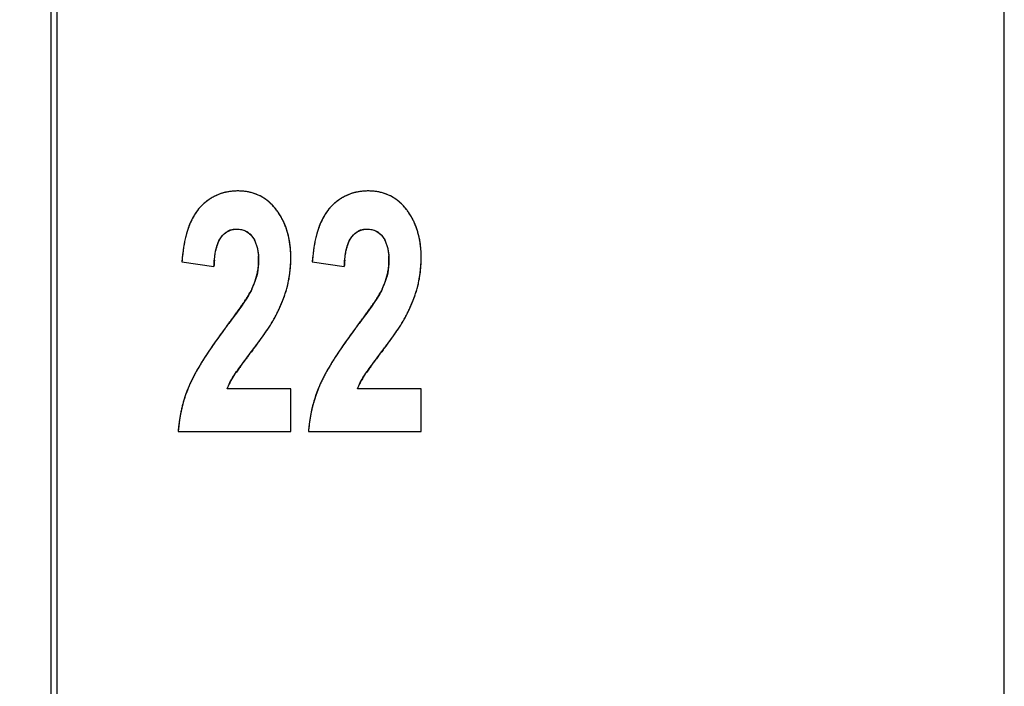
# Model space of a CAD drawing. Header units: millimetres. Extents: x 0 to 420, y 0 to 297.
# Tile 12 of 76: x 100.47 to 107.05, y 38.9 to 43.35. Entities that reach past the tile are written whole.
import ezdxf

# ---------------------------------------------------------------- set-up
doc = ezdxf.new("R2010")
doc.units = ezdxf.units.MM
doc.header["$LTSCALE"] = 23.1
doc.layers.get('0').update_dxf_attribs({"linetype": 'CONTINUOUS'})
doc.layers.add('LAY0002', color=7, linetype='CONTINUOUS')
doc.styles.get("Standard").update_dxf_attribs({"font": 'txt', "width": 0.6})
doc.dimstyles.new('DIMSTYLE_1', dxfattribs={"dimtxt": 4, "dimasz": 2.6, "dimexe": 1.2, "dimexo": 0.1, "dimgap": 1, "dimtad": 1, "dimzin": 0, "dimdsep": 46, "dimtxsty": 'Standard', "dimblk": '_FILLED', "dimblk1": '_FILLED', "dimblk2": '_FILLED', "dimcen": 0.09, "dimazin": 0, "dimtp": 0.01, "dimtm": 0.01, "dimtfac": 1, "dimtofl": 0, "dimtmove": 0, "dimatfit": 3, "dimldrblk": '_FILLED', "dimfxl": 1, "dimtolj": 1, "dimtzin": 0, "dimarcsym": 0})

# ---------------------------------------------------------------- blocks, each defined once
blk = doc.blocks.new('_FILLED')
at = {"color": 0, "linetype": 'ByBlock'}
blk.add_solid([(0, 0), (-1, 0.1923), (-1, -0.1923)], dxfattribs=at)
blk = doc.blocks.new('*D5')
at = {"color": 2, "linetype": 'Continuous', "transparency": 16777216}
for p, q in [((87.4252, 135.7503), (45.2218, 135.7503)), ((46.4218, 135.7503), (46.4218, 72.2746)), ((46.4218, 8.7989), (46.4218, 72.2746)), ((109.0917, 8.7989), (45.2218, 8.7989))]:
    blk.add_line(p, q, dxfattribs=at)
at = {"color": 2, "linetype": 'Continuous', "transparency": 16777216, "xscale": 2.6, "yscale": 2.6, "zscale": 2.6}
for p, rotation in [((46.4218, 135.7503), 90), ((46.4218, 8.7989), 270)]:
    blk.add_blockref('_FILLED', p, dxfattribs=dict(at, rotation=rotation))
at = {"color": 2, "linetype": 'Continuous', "transparency": 16777216, "insert": (41.4218, 72.2746), "char_height": 4, "width": 14.4, "attachment_point": 2, "rotation": 90, "line_spacing_factor": 0.9}
blk.add_mtext('126.95', dxfattribs=at)

msp = doc.modelspace()

# ---------------------------------------------------------------- linework, layer by layer
at = {"color": 7, "linetype": 'Continuous'}
msp.add_line((100.6818, 28.8989), (100.6818, 88.8989), dxfattribs=at)
at = {"layer": 'LAY0002', "color": 7, "linetype": 'Continuous'}
for p, q in [((100.7218, 28.6989), (100.7218, 89.0989)), ((107.0422, 73.7187), (107.0422, 25.756))]:
    msp.add_line(p, q, dxfattribs=at)
at = {"layer": 'LAY0002', "color": 4, "linetype": 'Continuous'}
for p, q in [((101.5556, 41.7318), (101.7695, 41.7012)), ((102.4258, 41.7318), (102.6397, 41.7012)), ((102.0227, 41.551), (102.0172, 41.5399)), ((102.8929, 41.551), (102.8874, 41.5399)), ((102.0172, 41.5399), (102.009, 41.525)), ((102.8874, 41.5399), (102.8792, 41.525)), ((102.2829, 40.8837), (101.8566, 40.8837)), ((102.2829, 40.5989), (102.2829, 40.8837)), ((103.1531, 40.8837), (102.7268, 40.8837)), ((103.1531, 40.5989), (103.1531, 40.8837)), ((101.5304, 40.5989), (102.2829, 40.5989)), ((102.4006, 40.5989), (103.1531, 40.5989))]:
    msp.add_line(p, q, dxfattribs=at)
for centre, radius, start, end in [((101.9231, 41.8587), 0.3465, 97.27131, 101.26602), ((101.9259, 41.8369), 0.3684, 93.47844, 97.26938), ((101.9275, 41.8098), 0.3956, 89.97796, 93.47829), ((101.9279, 41.8003), 0.4051, 86.18198, 90.03245), ((101.9304, 41.8372), 0.3682, 82.05443, 86.18108), ((101.9344, 41.8664), 0.3387, 77.71926, 82.05164), ((102.7933, 41.8587), 0.3465, 97.27131, 101.26602), ((102.7961, 41.8369), 0.3684, 93.47844, 97.26938), ((102.7977, 41.8098), 0.3956, 89.97796, 93.47829), ((102.7981, 41.8003), 0.4051, 86.18198, 90.03245), ((102.8005, 41.8372), 0.3682, 82.05443, 86.18108), ((102.8046, 41.8664), 0.3387, 77.71926, 82.05164), ((101.9299, 41.8688), 0.3399, 126.0595, 130.04142), ((101.9216, 41.8802), 0.3258, 122.04475, 126.05577), ((101.9168, 41.8879), 0.3167, 117.88262, 122.04145), ((101.9149, 41.8915), 0.3126, 113.70221, 117.87856), ((101.9152, 41.8907), 0.3135, 109.38901, 113.69786), ((101.9171, 41.8851), 0.3194, 105.27534, 109.38537), ((101.92, 41.8746), 0.3303, 101.26999, 105.27198), ((101.9391, 41.8882), 0.3164, 73.19065, 77.71559), ((101.9437, 41.9032), 0.3007, 68.50269, 73.18594), ((101.9471, 41.9121), 0.2912, 63.72449, 68.497), ((101.9486, 41.9151), 0.2878, 58.90854, 63.71835), ((101.9472, 41.9129), 0.2904, 54.10774, 58.90233), ((101.94, 41.9032), 0.3025, 46.89022, 54.07874), ((102.8001, 41.8688), 0.3399, 126.05949, 130.04142), ((102.7918, 41.8802), 0.3258, 122.04474, 126.05577), ((102.787, 41.8879), 0.3167, 117.88262, 122.04145), ((102.785, 41.8915), 0.3126, 113.70221, 117.87855), ((102.7854, 41.8907), 0.3135, 109.389, 113.69785), ((102.7873, 41.8851), 0.3194, 105.27534, 109.38536), ((102.7901, 41.8746), 0.3303, 101.26999, 105.27198), ((102.8093, 41.8882), 0.3164, 73.19065, 77.71559), ((102.8139, 41.9032), 0.3007, 68.50269, 73.18594), ((102.8173, 41.9121), 0.2912, 63.72448, 68.49699), ((102.8188, 41.9151), 0.2878, 58.90854, 63.71835), ((102.8174, 41.9129), 0.2904, 54.10774, 58.90232), ((102.8102, 41.9032), 0.3025, 46.89022, 54.07874), ((101.9239, 41.8721), 0.3335, 142.26097, 146.83491), ((101.8992, 41.8912), 0.3023, 137.6497, 142.254), ((101.9605, 41.8352), 0.3854, 133.95207, 137.63967), ((101.9427, 41.8537), 0.3597, 130.04476, 133.95064), ((101.9214, 41.8834), 0.3296, 40.5442, 46.88263), ((101.8964, 41.8618), 0.3627, 36.48599, 40.57007), ((101.8278, 41.8107), 0.4483, 33.7313, 36.51678), ((102.7941, 41.8721), 0.3335, 142.26097, 146.83491), ((102.7694, 41.8912), 0.3023, 137.6497, 142.25401), ((102.8307, 41.8352), 0.3854, 133.95207, 137.63968), ((102.8129, 41.8537), 0.3597, 130.04476, 133.95064), ((102.7916, 41.8834), 0.3296, 40.5442, 46.88263), ((102.7666, 41.8618), 0.3627, 36.48599, 40.57007), ((102.6979, 41.8107), 0.4483, 33.7313, 36.51678), ((102.0542, 41.8011), 0.4822, 154.84697, 158.33425), ((102.0007, 41.8262), 0.423, 150.98647, 154.84946), ((101.9576, 41.8501), 0.3738, 146.83416, 150.98598), ((101.8276, 41.8106), 0.4485, 29.69318, 33.72905), ((101.8229, 41.808), 0.4538, 26.27864, 29.69159), ((101.8142, 41.8037), 0.4635, 23.00427, 26.27704), ((102.9243, 41.8011), 0.4822, 154.84697, 158.33425), ((102.8708, 41.8262), 0.423, 150.98648, 154.84946), ((102.8277, 41.8501), 0.3738, 146.83417, 150.98598), ((102.6977, 41.8106), 0.4485, 29.69318, 33.72905), ((102.6931, 41.808), 0.4538, 26.27864, 29.69159), ((102.6844, 41.8037), 0.4635, 23.00427, 26.27704), ((102.1977, 41.7491), 0.6349, 161.62428, 164.48895), ((102.1199, 41.775), 0.5529, 158.335, 161.62983), ((101.9171, 41.8344), 0.1162, 108.47637, 118.48498), ((101.9286, 41.8344), 0.1161, 52.49538, 63.50064), ((101.8012, 41.7982), 0.4776, 19.78531, 23.00255), ((101.7814, 41.7911), 0.4986, 16.0059, 19.7787), ((103.0679, 41.7491), 0.6349, 161.62428, 164.48895), ((102.99, 41.775), 0.5529, 158.335, 161.62983), ((102.7873, 41.8344), 0.1162, 108.47638, 118.48499), ((102.7987, 41.8344), 0.1161, 52.49539, 63.50063), ((102.6714, 41.7982), 0.4776, 19.78531, 23.00255), ((102.6534, 41.7918), 0.4967, 16.55355, 19.78318), ((102.3962, 41.6994), 0.8396, 167.17931, 169.71379), ((102.2881, 41.724), 0.7287, 164.48861, 167.17958), ((101.7519, 41.7827), 0.5294, 12.16176, 16.0016), ((101.7078, 41.7734), 0.5744, 7.66161, 12.14774), ((103.2664, 41.6994), 0.8396, 167.1793, 169.71379), ((103.1583, 41.724), 0.7287, 164.48861, 167.17957), ((102.6306, 41.785), 0.5205, 13.5748, 16.55357), ((102.6024, 41.7782), 0.5496, 10.52966, 13.57233), ((102.568, 41.7718), 0.5845, 7.68297, 10.52977), ((102.6549, 41.6576), 1.1017, 171.89786, 173.91658), ((102.519, 41.677), 0.9644, 169.70868, 171.89944), ((101.6588, 41.7665), 0.6239, 5.04831, 7.68362), ((101.6135, 41.7625), 0.6694, 2.41395, 5.04675), ((103.5251, 41.6576), 1.1017, 171.89785, 173.91657), ((103.3892, 41.677), 0.9644, 169.70867, 171.89943), ((102.5289, 41.7665), 0.6239, 5.04831, 7.68362), ((102.4837, 41.7625), 0.6694, 2.41395, 5.04675), ((102.8123, 41.6408), 1.26, 173.91701, 175.8621), ((102.5982, 41.6668), 0.8294, 174.69609, 177.62486), ((101.5965, 41.7389), 0.471, 359.92338, 3.96458), ((101.4534, 41.76), 0.8296, 357.41521, 0.00986), ((101.5616, 41.7603), 0.7214, 359.98477, 2.41495), ((103.6825, 41.6408), 1.26, 173.917, 175.86209), ((103.4684, 41.6668), 0.8294, 174.69609, 177.6249), ((102.4667, 41.7389), 0.471, 359.92338, 3.96457), ((102.3235, 41.76), 0.8296, 357.41521, 0.00986), ((102.4317, 41.7603), 0.7214, 359.98477, 2.41495), ((101.6613, 41.7408), 0.4064, 348.61308, 353.07006), ((101.6814, 41.7384), 0.3861, 353.06169, 359.97907), ((101.5138, 41.7561), 0.769, 352.31507, 354.89049), ((101.4868, 41.7585), 0.7961, 354.89128, 357.41354), ((102.5314, 41.7408), 0.4064, 348.61308, 353.07006), ((102.5516, 41.7384), 0.3861, 353.06169, 359.97907), ((102.384, 41.7561), 0.769, 352.31507, 354.89049), ((102.357, 41.7585), 0.7961, 354.89128, 357.41354), ((101.6005, 41.7558), 0.469, 340.44517, 344.36957), ((101.6351, 41.7461), 0.4331, 344.37132, 348.60906), ((101.552, 41.7502), 0.7304, 347.03988, 349.69374), ((101.5354, 41.7532), 0.7472, 349.69473, 352.31418), ((102.4707, 41.7558), 0.469, 340.44517, 344.36957), ((102.5053, 41.7461), 0.4331, 344.37132, 348.60906), ((102.4221, 41.7502), 0.7304, 347.03988, 349.69375), ((102.4056, 41.7532), 0.7472, 349.69473, 352.31418), ((101.5214, 41.7863), 0.5538, 334.85881, 337.25207), ((101.5606, 41.77), 0.5114, 337.24369, 340.45104), ((101.497, 41.7663), 0.7876, 342.94216, 344.35326), ((101.5635, 41.7476), 0.7185, 344.36052, 347.03883), ((102.3915, 41.7863), 0.5538, 334.85881, 337.25207), ((102.4307, 41.77), 0.5114, 337.24369, 340.45104), ((102.3671, 41.7663), 0.7876, 342.94216, 344.35326), ((102.4337, 41.7476), 0.7185, 344.36052, 347.03883), ((100.8616, 42.2086), 1.3359, 326.58282, 327.64841), ((101.1856, 42.0034), 0.9523, 327.64639, 328.86558), ((101.4203, 41.8616), 0.6782, 328.86449, 330.23661), ((101.3546, 41.816), 0.9385, 337.18009, 339.33577), ((101.4103, 41.7949), 0.879, 339.34443, 340.79943), ((101.4571, 41.7786), 0.8294, 340.79368, 342.93509), ((101.7318, 42.2086), 1.3359, 326.58283, 327.64841), ((102.0558, 42.0034), 0.9523, 327.6464, 328.86558), ((102.2905, 41.8616), 0.6782, 328.8645, 330.23661), ((102.2248, 41.816), 0.9385, 337.18009, 339.33578), ((102.2804, 41.7949), 0.879, 339.34443, 340.79943), ((102.3272, 41.7786), 0.8294, 340.79368, 342.93509), ((99.544, 43.1025), 2.9282, 324.68551, 325.23401), ((100.0522, 42.7498), 2.3095, 325.23255, 325.86128), ((100.4765, 42.4622), 1.7969, 325.859, 326.59509), ((101.2139, 41.8777), 1.0922, 334.02698, 335.30843), ((101.2813, 41.8468), 1.018, 335.30224, 337.18227), ((100.4141, 43.1025), 2.9282, 324.68551, 325.23401), ((100.9224, 42.7498), 2.3095, 325.23255, 325.86129), ((101.3467, 42.4622), 1.7969, 325.859, 326.5951), ((102.084, 41.8777), 1.0922, 334.02698, 335.30843), ((102.1515, 41.8468), 1.018, 335.30224, 337.18228), ((97.4438, 44.6173), 5.5177, 323.44776, 323.8117), ((98.249, 44.0283), 4.5201, 323.81114, 324.2163), ((98.9427, 43.5284), 3.665, 324.21497, 324.68703), ((101.0666, 41.9521), 1.2572, 331.36622, 332.40542), ((101.1417, 41.9129), 1.1725, 332.39924, 334.02221), ((98.314, 44.6172), 5.5176, 323.44775, 323.8117), ((99.1192, 44.0283), 4.5201, 323.81114, 324.2163), ((99.8128, 43.5284), 3.665, 324.21497, 324.68703), ((101.9368, 41.9521), 1.2572, 331.36622, 332.40542), ((102.0119, 41.9129), 1.1725, 332.39925, 334.02221), ((105.2447, 38.7285), 4.2563, 143.01378, 143.62828), ((96.3118, 45.4571), 6.9272, 323.01014, 323.444), ((100.8951, 42.111), 1.4858, 325.78112, 326.51039), ((101.1572, 41.9378), 1.1717, 326.49944, 327.58178), ((101.3889, 41.7907), 0.8972, 327.58173, 328.77195), ((106.1149, 38.7285), 4.2563, 143.01378, 143.62828), ((97.182, 45.457), 6.9271, 323.01014, 323.444), ((101.7653, 42.111), 1.4858, 325.78111, 326.51037), ((102.0274, 41.9378), 1.1717, 326.49943, 327.58177), ((102.2591, 41.7907), 0.8972, 327.58172, 328.77193), ((104.5471, 39.236), 3.3936, 144.28963, 145.04257), ((104.8908, 38.989), 3.8169, 143.6277, 144.29098), ((99.3624, 43.195), 3.3632, 323.48556, 324.09091), ((99.9121, 42.7966), 2.6843, 324.0975, 324.57638), ((100.2884, 42.529), 2.2226, 324.57512, 325.13183), ((100.6165, 42.3004), 1.8227, 325.13018, 325.78199), ((105.4173, 39.236), 3.3936, 144.28963, 145.04258), ((105.761, 38.989), 3.8169, 143.6277, 144.29098), ((100.2326, 43.195), 3.3632, 323.48557, 324.09091), ((100.7823, 42.7966), 2.6843, 324.0975, 324.57638), ((101.1586, 42.529), 2.2226, 324.57512, 325.13183), ((101.4867, 42.3004), 1.8227, 325.13017, 325.78198), ((104.2003, 39.4783), 2.9706, 145.03987, 145.94255), ((97.9502, 44.247), 5.1242, 322.75395, 323.13448), ((98.6893, 43.6927), 4.2004, 323.13631, 323.49315), ((105.0705, 39.4783), 2.9706, 145.03987, 145.94255), ((98.8203, 44.2471), 5.1243, 322.75398, 323.1345), ((99.5594, 43.6927), 4.2004, 323.13633, 323.49316), ((103.6034, 39.8757), 2.2534, 146.78039, 147.81623), ((103.8874, 39.6899), 2.5928, 145.94468, 146.78417), ((107.3156, 37.1016), 6.6557, 143.17565, 143.39387), ((108.7963, 35.9925), 8.5057, 142.92964, 143.17401), ((110.5564, 34.6633), 10.7113, 142.7579, 142.93191), ((104.4736, 39.8757), 2.2534, 146.78039, 147.81623), ((104.7576, 39.6899), 2.5928, 145.94468, 146.78417), ((108.1858, 37.1015), 6.6558, 143.17567, 143.39389), ((109.6666, 35.9925), 8.5058, 142.92967, 143.17403), ((111.4268, 34.6632), 10.7115, 142.75793, 142.93193), ((103.0912, 40.1916), 1.6516, 148.9168, 150.09383), ((103.3313, 40.0469), 1.932, 147.81567, 148.91748), ((104.1798, 39.4073), 2.7635, 143.92968, 144.56476), ((105.2291, 38.6445), 4.0607, 143.64936, 143.94828), ((106.1944, 37.9343), 5.2591, 143.39289, 143.65034), ((103.9614, 40.1916), 1.6516, 148.9168, 150.09384), ((104.2015, 40.0469), 1.932, 147.81568, 148.91748), ((105.05, 39.4072), 2.7635, 143.92969, 144.56477), ((106.0994, 38.6445), 4.0607, 143.64937, 143.94829), ((107.0646, 37.9342), 5.2592, 143.39291, 143.65036), ((102.4907, 40.5188), 0.9676, 152.94389, 154.73695), ((102.6674, 40.4287), 1.166, 151.53, 152.9527), ((102.8666, 40.3207), 1.3925, 150.08815, 151.52736), ((102.3905, 40.6576), 0.5805, 147.60357, 150.26347), ((103.3693, 39.9846), 1.7683, 144.57883, 145.09475), ((103.3608, 40.5188), 0.9676, 152.94389, 154.73695), ((103.5376, 40.4287), 1.166, 151.53, 152.9527), ((103.7367, 40.3207), 1.3925, 150.08815, 151.52737), ((103.2607, 40.6576), 0.5805, 147.60357, 150.26347), ((104.2395, 39.9846), 1.7683, 144.57884, 145.09476), ((102.4582, 40.541), 0.9289, 156.9469, 158.42423), ((102.3214, 40.5985), 0.7805, 154.72775, 156.90449), ((102.2555, 40.7272), 0.4284, 155.6999, 158.57118), ((102.2962, 40.7088), 0.4732, 152.92398, 155.6998), ((102.3409, 40.686), 0.5233, 150.26499, 152.92437), ((103.3284, 40.541), 0.9289, 156.9469, 158.42422), ((103.1916, 40.5985), 0.7805, 154.72775, 156.90449), ((103.1257, 40.7272), 0.4285, 155.69991, 158.57106), ((103.1664, 40.7088), 0.4732, 152.924, 155.69981), ((103.2111, 40.686), 0.5233, 150.265, 152.92439), ((102.463, 40.5393), 0.934, 161.73647, 163.25592), ((102.4602, 40.5402), 0.9311, 160.05637, 161.73643), ((102.4586, 40.5408), 0.9293, 158.42436, 160.0562), ((103.3332, 40.5393), 0.934, 161.73647, 163.25592), ((103.3304, 40.5402), 0.9311, 160.05636, 161.73642), ((103.3288, 40.5408), 0.9293, 158.42435, 160.0562), ((102.4789, 40.5351), 0.9504, 166.49611, 168.09195), ((102.4722, 40.5367), 0.9436, 164.83969, 166.49604), ((102.4669, 40.5381), 0.9381, 163.25609, 164.83948), ((103.3491, 40.5351), 0.9504, 166.4961, 168.09195), ((103.3424, 40.5367), 0.9436, 164.83968, 166.49604), ((103.3371, 40.5381), 0.9381, 163.25609, 164.83947), ((102.4954, 40.5319), 0.9672, 169.58093, 171.19426), ((102.4865, 40.5335), 0.9582, 168.09193, 169.58062), ((103.3655, 40.5319), 0.9672, 169.58093, 171.19425), ((103.3566, 40.5335), 0.9582, 168.09192, 169.58061), ((102.5304, 40.5275), 1.0025, 174.24308, 175.91646), ((102.5175, 40.5288), 0.9896, 172.83979, 174.24237), ((102.5061, 40.5302), 0.9781, 171.19446, 172.84015), ((103.4005, 40.5275), 1.0025, 174.24308, 175.91646), ((103.3877, 40.5288), 0.9896, 172.83979, 174.24238), ((103.3763, 40.5302), 0.9781, 171.19446, 172.84015)]:
    msp.add_arc(centre, radius, start, end, dxfattribs=at)
at = {"layer": 'LAY0002', "color": 7, "linetype": 'Continuous'}
for centre, radius, start, end in [((101.9597, 41.836), 0.3842, 133.98034, 137.64313), ((101.8309, 41.8129), 0.4444, 33.12964, 36.53158), ((102.8299, 41.836), 0.3842, 133.98034, 137.64314), ((102.7011, 41.8129), 0.4444, 33.12964, 36.53158), ((102.1359, 41.7695), 0.5698, 159.35858, 161.67724), ((103.0061, 41.7695), 0.5698, 159.35859, 161.67724), ((101.7476, 41.7815), 0.5338, 10.61455, 16.65155), ((101.5378, 41.7791), 0.5359, 334.80586, 338.4612), ((101.4581, 41.778), 0.8283, 339.47808, 344.30194), ((102.408, 41.7791), 0.5359, 334.80586, 338.4612), ((102.3282, 41.778), 0.8283, 339.47808, 344.30194), ((101.1173, 41.9251), 1.1998, 331.33554, 334.16696), ((101.9875, 41.9251), 1.1998, 331.33554, 334.16696), ((96.2815, 45.4809), 6.9658, 323.00366, 323.32446), ((97.1517, 45.4809), 6.9657, 323.00366, 323.32446), ((103.5837, 39.8887), 2.2298, 146.92257, 147.92108), ((104.4538, 39.8887), 2.2298, 146.92257, 147.92108), ((103.3114, 40.059), 1.9086, 147.91272, 149.01887), ((104.1815, 40.059), 1.9086, 147.91273, 149.01888), ((103.3387, 40.5374), 0.9399, 156.99132, 168.16177), ((103.3729, 40.5305), 0.9747, 168.18082, 174.40616), ((103.4028, 40.5273), 1.0047, 174.38707, 175.91283)]:
    msp.add_arc(centre, radius, start, end, dxfattribs=at)
for points, knots in [([(101.9277, 42.2054), (101.8847, 42.2054), (101.7975, 42.1914), (101.7238, 42.1423), (101.6929, 42.1125)], [0, 0, 0, 0, 0.500137, 1, 1, 1, 1]), ([(102.1361, 42.1335), (102.1077, 42.1577), (102.0407, 42.1955), (101.9651, 42.2054), (101.9277, 42.2054)], [0, 0, 0, 0, 0.499597, 1, 1, 1, 1]), ([(102.7979, 42.2054), (102.7549, 42.2054), (102.6677, 42.1914), (102.5939, 42.1423), (102.563, 42.1125)], [0, 0, 0, 0, 0.500137, 1, 1, 1, 1]), ([(103.0063, 42.1335), (102.9779, 42.1577), (102.9108, 42.1955), (102.8353, 42.2054), (102.7979, 42.2054)], [0, 0, 0, 0, 0.499597, 1, 1, 1, 1]), ([(103.1531, 41.7601), (103.1531, 41.8118), (103.1426, 41.9156), (103.1014, 42.0126), (103.0733, 42.0558)], [0, 0, 0, 0, 0.500374, 1, 1, 1, 1]), ([(101.7695, 41.7012), (101.771, 41.7344), (101.777, 41.8002), (101.7967, 41.866), (101.8154, 41.8933)], [0, 0, 0, 0, 0.501183, 1, 1, 1, 1]), ([(102.6397, 41.7012), (102.6411, 41.7344), (102.6471, 41.8002), (102.6669, 41.866), (102.6855, 41.8933)], [0, 0, 0, 0, 0.501183, 1, 1, 1, 1]), ([(102.0293, 41.1457), (102.0543, 41.1785), (102.1035, 41.2449), (102.1502, 41.3134), (102.17, 41.3496)], [0, 0, 0, 0, 0.500098, 1, 1, 1, 1]), ([(102.8995, 41.1457), (102.9245, 41.1785), (102.9737, 41.2449), (103.0204, 41.3134), (103.0402, 41.3496)], [0, 0, 0, 0, 0.500098, 1, 1, 1, 1])]:
    msp.add_open_spline(points, degree=3, knots=knots, dxfattribs=at)
for points in [[(102.188, 42.0775), (102.1729, 42.0979), (102.1555, 42.117), (102.1361, 42.1335)], [(103.0582, 42.0775), (103.043, 42.0979), (103.0257, 42.117), (103.0063, 42.1335)], [(101.6758, 42.0949), (101.6642, 42.0822), (101.6537, 42.0684), (101.6443, 42.054)], [(102.5459, 42.0949), (102.5343, 42.0822), (102.5239, 42.0684), (102.5145, 42.054)], [(101.6443, 42.054), (101.6273, 42.0279), (101.6137, 41.9995), (101.6027, 41.9704)], [(102.259, 41.9345), (102.2462, 41.9771), (102.2274, 42.0185), (102.2031, 42.0558)], [(102.5145, 42.054), (102.4975, 42.0279), (102.4838, 41.9995), (102.4729, 41.9704)], [(101.595, 41.9486), (101.5719, 41.8789), (101.561, 41.805), (101.5556, 41.7318)], [(101.8367, 41.9184), (101.859, 41.9393), (101.8918, 41.9511), (101.9223, 41.9511)], [(101.9223, 41.9511), (101.943, 41.9511), (101.9643, 41.9468), (101.9826, 41.9372)], [(101.9826, 41.9372), (102.0009, 41.9276), (102.0167, 41.9124), (102.0285, 41.8955)], [(102.4652, 41.9486), (102.442, 41.8789), (102.4312, 41.805), (102.4258, 41.7318)], [(102.7069, 41.9184), (102.7292, 41.9393), (102.762, 41.9511), (102.7925, 41.9511)], [(102.7925, 41.9511), (102.8131, 41.9511), (102.8345, 41.9468), (102.8528, 41.9372)], [(102.8528, 41.9372), (102.8711, 41.9276), (102.8869, 41.9124), (102.8987, 41.8955)], [(101.8154, 41.8933), (101.8216, 41.9024), (101.8287, 41.9109), (101.8367, 41.9184)], [(102.0285, 41.8955), (102.0595, 41.8513), (102.0675, 41.7923), (102.0675, 41.7383)], [(102.2829, 41.7601), (102.2829, 41.8002), (102.2797, 41.8405), (102.2723, 41.8798)], [(102.6855, 41.8933), (102.6917, 41.9024), (102.6988, 41.9109), (102.7069, 41.9184)], [(102.8987, 41.8955), (102.9297, 41.8513), (102.9377, 41.7923), (102.9377, 41.7383)], [(102.2554, 41.5539), (102.2741, 41.6207), (102.2829, 41.6908), (102.2829, 41.7601)], [(103.1256, 41.5539), (103.1443, 41.6207), (103.1531, 41.6908), (103.1531, 41.7601)], [(102.0675, 41.7383), (102.0675, 41.6853), (102.0557, 41.6317), (102.0363, 41.5824)], [(102.9377, 41.7383), (102.9376, 41.6853), (102.9259, 41.6317), (102.9065, 41.5824)], [(102.0227, 41.551), (102.0159, 41.5364), (102.0078, 41.5224), (101.9994, 41.5086)], [(102.8929, 41.551), (102.886, 41.5364), (102.8779, 41.5224), (102.8695, 41.5086)], [(101.9994, 41.5086), (101.9595, 41.4433), (101.9139, 41.3817), (101.8682, 41.3204)], [(102.1972, 41.4023), (102.2106, 41.4302), (102.2229, 41.4586), (102.2338, 41.4876)], [(102.8695, 41.5086), (102.8297, 41.4433), (102.7841, 41.3817), (102.7384, 41.3204)], [(103.0673, 41.4023), (103.0808, 41.4302), (103.0931, 41.4586), (103.1039, 41.4876)], [(101.8448, 41.2892), (101.7998, 41.2293), (101.7561, 41.1684), (101.7152, 41.1057)], [(102.715, 41.2892), (102.67, 41.2293), (102.6263, 41.1684), (102.5854, 41.1057)], [(101.9574, 41.0497), (101.9811, 41.0819), (102.0051, 41.1138), (102.0293, 41.1457)], [(102.8276, 41.0497), (102.8512, 41.0819), (102.8753, 41.1138), (102.8995, 41.1457)], [(101.675, 41.0415), (101.6486, 40.9974), (101.6236, 40.9521), (101.6035, 40.9047)], [(101.9004, 40.9686), (101.918, 40.9965), (101.9378, 41.0231), (101.9574, 41.0497)], [(102.5452, 41.0415), (102.5187, 40.9974), (102.4938, 40.9521), (102.4737, 40.9047)], [(102.7705, 40.9686), (102.7882, 40.9965), (102.808, 41.0231), (102.8276, 41.0497)], [(101.8566, 40.8837), (101.8682, 40.9134), (101.8833, 40.9417), (101.9004, 40.9686)], [(102.7268, 40.8837), (102.7384, 40.9134), (102.7535, 40.9417), (102.7705, 40.9686)], [(101.6035, 40.9047), (101.5625, 40.8083), (101.5379, 40.7034), (101.5304, 40.5989)]]:
    msp.add_open_spline(points, degree=3, dxfattribs=at)
at = {"layer": 'LAY0002', "color": 4, "linetype": 'Continuous'}
for points in [[(101.8419, 41.923), (101.8481, 41.9282), (101.8547, 41.9327), (101.8617, 41.9365)], [(101.8803, 41.9446), (101.8868, 41.9468), (101.8935, 41.9484), (101.9006, 41.9495)], [(101.9006, 41.9495), (101.9076, 41.9506), (101.9148, 41.9511), (101.9223, 41.9511)], [(101.9223, 41.9511), (101.9335, 41.9511), (101.9441, 41.95), (101.954, 41.9477)], [(101.954, 41.9477), (101.9633, 41.9456), (101.9721, 41.9425), (101.9804, 41.9383)], [(102.712, 41.923), (102.7183, 41.9282), (102.7249, 41.9327), (102.7318, 41.9365)], [(102.7504, 41.9446), (102.7569, 41.9468), (102.7637, 41.9484), (102.7707, 41.9495)], [(102.7707, 41.9495), (102.7777, 41.9506), (102.785, 41.9511), (102.7925, 41.9511)], [(102.7925, 41.9511), (102.8037, 41.9511), (102.8142, 41.95), (102.8242, 41.9477)], [(102.8242, 41.9477), (102.8335, 41.9456), (102.8423, 41.9425), (102.8506, 41.9383)], [(101.7922, 41.8452), (101.7954, 41.8546), (101.799, 41.8633), (101.8028, 41.8713)], [(101.8028, 41.8713), (101.8067, 41.8793), (101.8109, 41.8867), (101.8154, 41.8933)], [(101.8154, 41.8933), (101.8233, 41.9049), (101.8321, 41.9148), (101.8419, 41.923)], [(101.9993, 41.9265), (102.0101, 41.9183), (102.0198, 41.9079), (102.0285, 41.8955)], [(102.0285, 41.8955), (102.0328, 41.8893), (102.0368, 41.8828), (102.0404, 41.8758)], [(102.0404, 41.8758), (102.0439, 41.8688), (102.0471, 41.8615), (102.05, 41.8537)], [(102.6624, 41.8452), (102.6656, 41.8546), (102.6691, 41.8633), (102.673, 41.8713)], [(102.673, 41.8713), (102.6768, 41.8793), (102.681, 41.8867), (102.6855, 41.8933)], [(102.6855, 41.8933), (102.6935, 41.9049), (102.7023, 41.9148), (102.712, 41.923)], [(102.8695, 41.9265), (102.8803, 41.9183), (102.89, 41.9079), (102.8987, 41.8955)], [(102.8987, 41.8955), (102.903, 41.8893), (102.907, 41.8828), (102.9105, 41.8758)], [(102.9105, 41.8758), (102.9141, 41.8688), (102.9173, 41.8615), (102.9202, 41.8537)], [(101.7772, 41.7819), (101.779, 41.7939), (101.7813, 41.8051), (101.7838, 41.8157)], [(101.7838, 41.8157), (101.7863, 41.8262), (101.7891, 41.836), (101.7922, 41.8452)], [(102.05, 41.8537), (102.0529, 41.8459), (102.0554, 41.8376), (102.0576, 41.8289)], [(102.0576, 41.8289), (102.0598, 41.8201), (102.0617, 41.8108), (102.0631, 41.801)], [(102.6473, 41.7819), (102.6492, 41.7939), (102.6514, 41.8051), (102.6539, 41.8157)], [(102.6539, 41.8157), (102.6564, 41.8262), (102.6593, 41.836), (102.6624, 41.8452)], [(102.9202, 41.8537), (102.9231, 41.8459), (102.9256, 41.8376), (102.9278, 41.8289)], [(102.9278, 41.8289), (102.93, 41.8201), (102.9318, 41.8108), (102.9333, 41.801)], [(101.7724, 41.7435), (101.7737, 41.757), (101.7752, 41.7698), (101.7772, 41.7819)], [(102.0631, 41.801), (102.0646, 41.7916), (102.0656, 41.7818), (102.0664, 41.7715)], [(102.6426, 41.7435), (102.6438, 41.757), (102.6454, 41.7698), (102.6473, 41.7819)], [(102.9333, 41.801), (102.9347, 41.7916), (102.9358, 41.7818), (102.9365, 41.7715)], [(102.1561, 41.3255), (102.1613, 41.3341), (102.1659, 41.3421), (102.17, 41.3496)], [(103.0263, 41.3255), (103.0314, 41.3341), (103.0361, 41.3421), (103.0402, 41.3496)], [(101.9004, 40.9686), (101.905, 40.9759), (101.9112, 40.9852), (101.9191, 40.9964)], [(102.7705, 40.9686), (102.7752, 40.9759), (102.7814, 40.9852), (102.7892, 40.9964)]]:
    msp.add_open_spline(points, degree=3, dxfattribs=at)

# ---------------------------------------------------------------- dimensions: what is measured, and where the dimension line sits
at = {"color": 2, "linetype": 'Continuous'}
dim = msp.add_linear_dim(base=(46.4218, 8.7989), p1=(87.5252, 135.7503), p2=(109.1917, 8.7989), angle=270, dimstyle='DIMSTYLE_1', dxfattribs=at)
dim.commit()
dim.dimension.update_dxf_attribs({"geometry": '*D5', "text_midpoint": (46.4218, 72.6496), "dimtype": 160})

doc.saveas('drawing.dxf')
